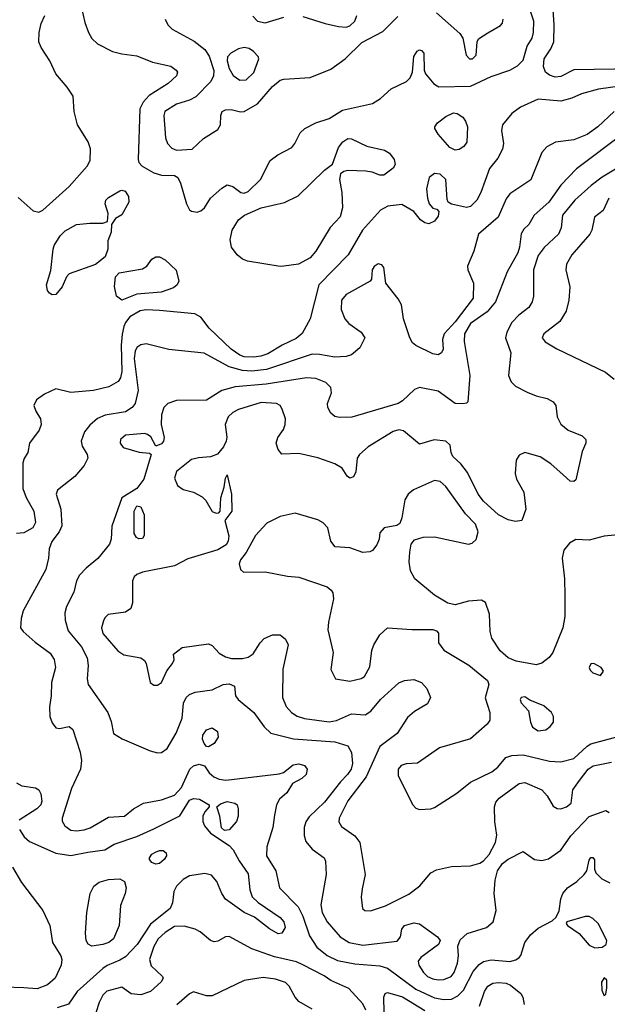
# Model space of a CAD drawing. Extents: x 1173029 to 1307123, y 522559 to 678521.
# Tile 145 of 256: x 1235133 to 1238252, y 551717 to 556943. Entities that reach past the tile are written whole.
import ezdxf

# ---------------------------------------------------------------- set-up
doc = ezdxf.new("R2010")
doc.units = 0

msp = doc.modelspace()

# ---------------------------------------------------------------- linework, layer by layer
at = {"layer": '0CON10XD'}
for points in [[(1235460.6, 557005), (1235478.1, 556928.1), (1235497.9, 556875), (1235515, 556843.1), (1235545, 556814.5), (1235625, 556774.5), (1235675, 556761.5), (1235755, 556751.9), (1235837.4, 556717.4), (1235935, 556695.6)], [(1235935, 556695.6), (1235964.2, 556675), (1235970, 556665), (1235965.8, 556645), (1235920.6, 556605), (1235819.9, 556540.1), (1235788.5, 556505), (1235770.1, 556469.9), (1235760.9, 556200.9), (1235764.7, 556184.7), (1235782.2, 556165), (1235845, 556130.8), (1235885, 556117.1), (1235955, 556116.1), (1235971.5, 556105), (1235986.9, 556075), (1236018.6, 555965), (1236034.5, 555934.5), (1236045, 555926.2), (1236075, 555922), (1236095, 555928.8), (1236113.8, 555945), (1236145.8, 555995), (1236205, 556048.1), (1236235, 556065.6), (1236265, 556056.9), (1236306.7, 556025), (1236325, 556022.7), (1236345, 556031.5), (1236411.9, 556095), (1236463.1, 556195), (1236503.6, 556226.4), (1236577.5, 556265), (1236594.2, 556285), (1236622.5, 556342.5), (1236646.7, 556365), (1236705.4, 556394.6), (1236775, 556418.9), (1236846.6, 556463.4), (1237005, 556497.8), (1237048.9, 556525), (1237105, 556576.7), (1237186.7, 556615), (1237205.7, 556634.3), (1237218.8, 556665), (1237225, 556747.5), (1237242.5, 556775), (1237255, 556782.5), (1237265, 556780), (1237277.5, 556765), (1237280, 556675), (1237287.5, 556655), (1237331.7, 556601.7), (1237357, 556587), (1237525, 556590.7), (1237635, 556641.5), (1237734, 556675), (1237775, 556697.3), (1237805, 556728.1), (1237827.3, 556802.7), (1237853.3, 556845), (1237860.9, 556875), (1237861.8, 556935), (1237831.1, 557025)], [(1237975, 556638.2), (1237945, 556648.1), (1237924.3, 556665), (1237913.6, 556695), (1237916.4, 556735), (1237952.6, 556787.4), (1237968.2, 556825), (1237970, 556915), (1237963.9, 556995)], [(1238395.5, 557025), (1238389.2, 556925), (1238367.3, 556835), (1238374.3, 556804.3), (1238421.9, 556745), (1238415.7, 556725), (1238365, 556698), (1238290.1, 556679.9), (1238075, 556676.5), (1238005, 556641.2), (1237975, 556638.2)], [(1235125, 555998.6), (1235205, 555928.6), (1235235, 555920.6), (1235255, 555931.9), (1235395, 556057.8), (1235491.1, 556165), (1235506.9, 556195), (1235508.3, 556258.3), (1235495.6, 556295), (1235439.5, 556385), (1235421.5, 556455), (1235416.9, 556536.9), (1235385.6, 556585), (1235324.5, 556655), (1235293.6, 556725), (1235246.2, 556795), (1235233.8, 556825), (1235235.5, 556875), (1235247, 556923), (1235267.1, 556965)], [(1235904.5, 556945), (1235919.5, 556915), (1235943, 556893), (1236059, 556829), (1236114.8, 556784.8), (1236139, 556749), (1236162.8, 556672.8), (1236161.9, 556645), (1236148.2, 556615), (1236067, 556533), (1236035, 556515.9), (1235965, 556494), (1235903.1, 556455), (1235898.5, 556435), (1235907.1, 556315), (1235917.1, 556285), (1235940.5, 556260.5), (1235965, 556250.4), (1236047.5, 556255), (1236108.3, 556311.7), (1236185, 556360), (1236198, 556385), (1236200, 556435), (1236208, 556455), (1236225, 556464.4), (1236255, 556467.1), (1236304.2, 556454.2), (1236325, 556455.8), (1236395, 556496.5), (1236475, 556588.8), (1236515, 556621.5), (1236535, 556627.7), (1236675, 556636.9), (1236785, 556680.9), (1236860.6, 556735), (1236948.5, 556821.5), (1237059.7, 556880.3), (1237139.9, 556960.1)], [(1236371.2, 556961.2), (1236395, 556934.3), (1236435, 556926.9), (1236535, 556955.7)], [(1236635, 556960), (1236755, 556922), (1236825, 556906.9), (1236865, 556903.6), (1236885, 556910), (1236911.8, 556935), (1236923.1, 556965)], [(1237345, 556980), (1237469.1, 556869.1), (1237484.5, 556844.5), (1237502.7, 556755), (1237520, 556735), (1237536, 556735), (1237555.6, 556755), (1237560.6, 556825), (1237568.3, 556841.7), (1237617.3, 556872.7), (1237685, 556911.4), (1237695.6, 556925), (1237698.6, 556945)], [(1236301.9, 556621.9), (1236335, 556623.8), (1236375, 556662.9), (1236402.5, 556735), (1236398.3, 556748.3), (1236374.7, 556774.7), (1236350.1, 556790.1), (1236325, 556796.2), (1236295, 556787.7), (1236253.5, 556765), (1236236.1, 556745), (1236234.2, 556725), (1236245, 556684), (1236266.2, 556646.2), (1236301.9, 556621.9)], [(1238345, 556594.3), (1238205, 556574.2), (1238115, 556550), (1238063.8, 556526.2), (1238005, 556510.4), (1237885, 556520.8), (1237791.4, 556478.6), (1237745.6, 556445), (1237695.6, 556385), (1237690, 556355), (1237700.5, 556285), (1237696.5, 556255), (1237671.4, 556208.6), (1237626.2, 556153.8), (1237580.5, 556025), (1237560, 555985), (1237525, 555951.1), (1237505, 555945.7), (1237424.1, 555964.1), (1237407.5, 555975), (1237401.7, 555988.3), (1237395.7, 556095), (1237365, 556123.3), (1237335, 556126.9), (1237306.9, 556105), (1237293.1, 556045), (1237297.5, 555995), (1237306.7, 555965), (1237325, 555942.5), (1237347, 555937), (1237357.5, 555925), (1237355, 555900), (1237335, 555873.3), (1237305, 555860), (1237284.1, 555864.1), (1237260.5, 555880.5), (1237225.6, 555925.6), (1237162.1, 555962.1), (1237086.4, 555953.6), (1237048.3, 555931.7), (1236953.3, 555825), (1236877.3, 555695), (1236721.1, 555535), (1236675.5, 555355), (1236632.9, 555277.1), (1236599.9, 555250.1), (1236525.2, 555214.8), (1236450.2, 555169.8), (1236413.5, 555156.5), (1236375, 555151.1), (1236325, 555153.3), (1236302.1, 555162.1), (1236255.4, 555195), (1236138, 555305), (1236095, 555364), (1236062.4, 555382.4), (1235875, 555399.4), (1235805, 555402.3), (1235772.4, 555397.6), (1235718, 555365), (1235693.9, 555335), (1235685.9, 555314.1), (1235675.9, 555274.1), (1235671.8, 555215), (1235674.7, 555075), (1235667.4, 555042.6), (1235655, 555022.9), (1235606.5, 554993.5), (1235525, 554974), (1235405, 554964.6), (1235325, 554983.5), (1235264.2, 554955.8), (1235222.2, 554925), (1235208.2, 554895), (1235218.5, 554865), (1235243.3, 554825), (1235247.5, 554795), (1235236.7, 554765), (1235184, 554695), (1235176.2, 554645), (1235156, 554614), (1235149.5, 554590.5), (1235149.6, 554455), (1235166.8, 554406.8), (1235207.9, 554335), (1235217.3, 554275), (1235203.1, 554245), (1235155, 554219.6), (1235116.2, 554216.2)], [(1238288.9, 556455), (1238202.5, 556375), (1238145.6, 556334.4), (1238075, 556306.1), (1237977.2, 556292.8), (1237931.2, 556268.8), (1237905, 556238), (1237846.2, 556093.8), (1237735, 556019.4), (1237715, 555992.5), (1237672.7, 555895), (1237568.1, 555805), (1237543.5, 555715), (1237510.4, 555635), (1237512.3, 555615), (1237540.9, 555545), (1237540.3, 555465), (1237445, 555338.9), (1237385.3, 555274.7), (1237377.3, 555245), (1237380, 555195), (1237371.2, 555175), (1237355, 555164.2), (1237325, 555168.6), (1237235, 555214.5), (1237218.5, 555228.5), (1237203.5, 555253.5), (1237170, 555355), (1237158.9, 555428.9), (1237142.2, 555462.2), (1237077.1, 555545), (1237065, 555627.5), (1237055, 555642.5), (1237035, 555646.7), (1237015, 555632.5), (1237003.3, 555615), (1237000, 555565), (1236993.3, 555555), (1236866.2, 555483.8), (1236841.8, 555455), (1236839.7, 555405), (1236858.7, 555355), (1236879.9, 555329.9), (1236945.6, 555285), (1236965.6, 555255), (1236938.5, 555201.5), (1236895, 555163.6), (1236865.3, 555154.7), (1236805, 555151.8), (1236725, 555166.5), (1236685, 555166.9), (1236443.6, 555086.4), (1236365, 555078.1), (1236315, 555081.6), (1236245, 555099.7), (1236112.4, 555172.4), (1235925, 555192.1), (1235805, 555222.1), (1235775, 555217.5), (1235755, 555202.5), (1235745, 555182.9), (1235741.1, 555145), (1235761.8, 554975), (1235745, 554905.8), (1235729.5, 554885), (1235695, 554861.6), (1235586.5, 554843.5), (1235545, 554826.4), (1235505, 554791.4), (1235476.9, 554755), (1235458.6, 554705), (1235465, 554680), (1235490.8, 554635), (1235494, 554615), (1235475, 554576.2), (1235425, 554519.2), (1235332.9, 554445), (1235326.9, 554425), (1235350.4, 554345), (1235356.3, 554256.3), (1235342.7, 554225), (1235302.7, 554172.7), (1235289.2, 554135), (1235285.4, 554085), (1235270.9, 554025), (1235152, 553805), (1235140, 553765), (1235137.5, 553715), (1235151.4, 553695), (1235215, 553639.5), (1235295, 553580.8), (1235315, 553546.7), (1235323.5, 553505), (1235301.8, 553425), (1235300.5, 553355), (1235290.5, 553295), (1235293.5, 553245), (1235305, 553211.2), (1235325, 553183.8), (1235345, 553180), (1235395, 553192), (1235415, 553176.2), (1235453.1, 553055), (1235460.3, 553010.3), (1235455.5, 552965), (1235407.8, 552862.2), (1235359.1, 552705), (1235359.1, 552689.1), (1235371.9, 552665), (1235405, 552641.8), (1235435, 552637.9), (1235475, 552643.4)], [(1237445, 556250.4), (1237415.6, 556265), (1237353.3, 556335), (1237335.6, 556365), (1237335.6, 556375), (1237351.1, 556395), (1237395, 556428.7), (1237435, 556448), (1237455.8, 556445.8), (1237485, 556425.6), (1237500, 556405), (1237510.4, 556375), (1237506.9, 556293.1), (1237490.2, 556269.8), (1237465, 556254.6), (1237445, 556250.4)], [(1238345, 556343.4), (1238088.3, 556151.7), (1238005, 556065.5), (1237941.8, 555975), (1237863.8, 555905), (1237835, 555855.8), (1237808.5, 555831.5), (1237793.9, 555806.1), (1237786.2, 555735), (1237776.9, 555705), (1237720.5, 555605), (1237658.2, 555445), (1237615, 555392.5), (1237525, 555329.6), (1237494.4, 555275), (1237491.3, 555235), (1237521.5, 555055), (1237512.5, 554915), (1237505, 554907.5), (1237485.9, 554904.1), (1237445, 554905.7), (1237355, 554971.5), (1237255, 554991.1), (1237229.4, 554980.6), (1237165, 554919.4), (1237142, 554905), (1236896.5, 554833.5), (1236830.7, 554830.7), (1236805, 554837.5), (1236784.3, 554854.3), (1236768, 554885), (1236766, 554905), (1236787.9, 554962.1), (1236785, 554990), (1236757.4, 555017.4), (1236705, 555038.1), (1236655, 555041.5), (1236441.7, 555008.3), (1236276.1, 554993.9), (1236205.8, 554974.2), (1236125, 554923.5), (1235965, 554921.8), (1235920, 554905), (1235898.8, 554885), (1235886.2, 554845), (1235884.1, 554794.1), (1235900, 554725), (1235896, 554705), (1235885, 554691.2), (1235855, 554680), (1235828.1, 554728.1), (1235811.9, 554741.9), (1235795, 554746.7), (1235695, 554737.7), (1235667.5, 554715), (1235665.5, 554695), (1235682.9, 554672.9), (1235766.9, 554646.9), (1235821.7, 554641.7), (1235830, 554635), (1235791.8, 554505), (1235755, 554454), (1235674.3, 554405), (1235622.5, 554255), (1235619.2, 554185), (1235610.3, 554159.7), (1235547.6, 554082.4), (1235485, 554032.5), (1235450, 553995), (1235433.6, 553965), (1235419.5, 553905), (1235381.7, 553828.3), (1235372.5, 553795), (1235374.2, 553755), (1235389.9, 553699.9), (1235461.5, 553615), (1235490.9, 553555), (1235496.2, 553515), (1235490.9, 553445), (1235496.5, 553415), (1235600, 553265), (1235618.3, 553218.3), (1235631.2, 553155), (1235676.1, 553126.1), (1235825, 553061.9), (1235865, 553051.4), (1235886.4, 553053.6), (1235915.4, 553074.6), (1235963.5, 553156.5), (1235994.6, 553235), (1236002.9, 553315), (1236016.4, 553345), (1236035, 553360.8), (1236065, 553373.8), (1236154.1, 553385.9), (1236212.5, 553415), (1236245, 553418.1), (1236273.3, 553405), (1236278.8, 553355), (1236292, 553335), (1236375, 553265.6), (1236430.5, 553190.5), (1236466.2, 553156.2), (1236585.9, 553125.9), (1236805, 553110.6), (1236875, 553088.2), (1236893.8, 553053.8), (1236898.7, 552995), (1236892.7, 552965), (1236873.2, 552936.8), (1236835, 552898.4), (1236750.5, 552789.5), (1236668.8, 552711.2), (1236651.8, 552685), (1236642.2, 552655), (1236642.7, 552612.7), (1236651.2, 552581.2), (1236685, 552541.2), (1236748.8, 552495), (1236756.1, 552476.1), (1236760, 552405), (1236730.9, 552245), (1236738.5, 552205), (1236764.4, 552155), (1236834.7, 552074.7), (1236882.5, 552045), (1236955, 552030.6), (1237137.3, 552052.7), (1237153.8, 552075), (1237162, 552115), (1237176.2, 552135), (1237225, 552150), (1237255, 552144.4), (1237350.8, 552075), (1237364.2, 552055), (1237356, 552035), (1237261.4, 551965), (1237248.6, 551945), (1237251.9, 551925), (1237275.6, 551885), (1237296.9, 551865), (1237325, 551851.8), (1237355, 551846.6), (1237385, 551849.3), (1237423.1, 551865), (1237438.7, 551885), (1237456.8, 551935), (1237461.6, 551975), (1237458.2, 552025), (1237471.4, 552058.6), (1237508.1, 552091.9), (1237611.2, 552125), (1237645.8, 552155), (1237661.8, 552215), (1237651.8, 552305), (1237657.6, 552375), (1237668.9, 552425), (1237695, 552463.5), (1237725, 552486.8), (1237805, 552527.5), (1237865, 552486), (1237905, 552480), (1237940.3, 552489.7), (1238004.7, 552535.3), (1238058.2, 552611.8), (1238155, 552713.2), (1238245, 552745.8), (1238262, 552735)], [(1236515, 555632.5), (1236341.7, 555661.7), (1236315, 555671.8), (1236287.3, 555695), (1236258, 555735), (1236250.7, 555775), (1236260.3, 555825), (1236295, 555880.9), (1236325.6, 555905), (1236415, 555944.1), (1236537.9, 555972.1), (1236611.2, 556008.8), (1236750.8, 556145), (1236793.1, 556176.9), (1236825.5, 556265), (1236848.2, 556295), (1236875, 556312.5), (1236895, 556311.1), (1236975, 556272.5), (1237069.8, 556249.8), (1237095, 556234.2), (1237120.3, 556200.3), (1237125.7, 556175), (1237115.7, 556155), (1237065, 556117.1), (1237045, 556116.9), (1237004.5, 556134.5), (1236970.3, 556139.7), (1236875, 556143.3), (1236852.6, 556137.4), (1236836.1, 556123.9), (1236830, 556095), (1236843, 556025), (1236846, 555945), (1236833.9, 555896.1), (1236780.2, 555839.8), (1236705, 555714.2), (1236675, 555679.2), (1236613.3, 555645), (1236535, 555634.5), (1236515, 555632.5)], [(1238305, 556154.2), (1238225, 556106.6), (1238166.8, 556063.2), (1238080, 555985), (1238014.6, 555905), (1238007.3, 555837.3), (1237992.3, 555805), (1237916.1, 555733.9), (1237885, 555690.6), (1237860.5, 555615), (1237860, 555475), (1237853.8, 555445), (1237834.7, 555415.3), (1237782.2, 555375), (1237744.4, 555335), (1237719.5, 555285), (1237712.2, 555255), (1237739.5, 555175), (1237727.5, 555055), (1237740.9, 555020.9), (1237765, 554998), (1237826.4, 554966.4), (1237875, 554945.6), (1237933, 554933), (1237965, 554913.8), (1237978, 554895), (1237985.8, 554835), (1238005.5, 554795.5), (1238044.6, 554764.6), (1238118.8, 554735), (1238137.5, 554715), (1238138.6, 554695), (1238119.2, 554650.8), (1238085, 554500), (1238075, 554491.2), (1238055, 554494), (1238017.9, 554527.9), (1237952, 554585), (1237895, 554621.9), (1237815, 554645.5), (1237785, 554631.9), (1237767.8, 554605), (1237762.5, 554535), (1237770.5, 554505), (1237809.4, 554435), (1237820, 554345), (1237797.5, 554285), (1237765, 554280), (1237725, 554288.1), (1237675, 554315.5), (1237595, 554387.5), (1237567.1, 554425), (1237509.5, 554539.5), (1237475.3, 554585.3), (1237431.4, 554625), (1237422.5, 554645), (1237418, 554685), (1237395, 554705.7), (1237332.3, 554712.3), (1237255, 554690), (1237170.9, 554760.9), (1237145, 554765.5), (1237115, 554757.5), (1236982, 554675), (1236936, 554635), (1236924, 554615), (1236917.5, 554542.5), (1236905, 554516.7), (1236885, 554510), (1236870.7, 554520.7), (1236845, 554562.5), (1236805.4, 554585.4), (1236715, 554616.8), (1236615, 554640.4), (1236525, 554636.2), (1236505, 554661.2), (1236493.5, 554695), (1236502.5, 554725), (1236532.4, 554767.6), (1236542.5, 554795), (1236543.2, 554825), (1236526.5, 554876.5), (1236515, 554894.4), (1236495.8, 554905.8), (1236415, 554910.6), (1236295, 554873.8), (1236265, 554858.2), (1236239.5, 554835), (1236223.2, 554795), (1236232.4, 554727.6), (1236229.5, 554705), (1236214.4, 554675), (1236182.3, 554637.7), (1236145, 554622.5), (1236082.4, 554617.6), (1236045, 554608.2), (1235964.5, 554545), (1235955, 554510), (1235971.1, 554471.1), (1236000, 554450), (1236054.6, 554434.6), (1236100.6, 554410.6), (1236120.8, 554390.8), (1236155, 554333.3), (1236175, 554323.3), (1236190, 554325), (1236197.5, 554335), (1236200, 554405), (1236218.3, 554461.7), (1236225, 554510), (1236235, 554527.5), (1236258, 554425), (1236258.8, 554335), (1236222.5, 554285), (1236243, 554203), (1236239.5, 554175), (1236229.4, 554155), (1236185, 554128.5), (1236025, 554081.4), (1235955, 554044.3), (1235785, 554010.4), (1235755, 553998.2), (1235740, 553985), (1235731.5, 553965), (1235732.5, 553847.5), (1235722.3, 553817.7), (1235695, 553797.5), (1235603.3, 553785), (1235585, 553768.8), (1235577.6, 553752.4), (1235566.5, 553715), (1235574.6, 553685), (1235653, 553593), (1235685, 553572.2), (1235775.9, 553555.9), (1235795, 553542.5), (1235803.3, 553525), (1235826.2, 553425), (1235845, 553410.8), (1235865, 553410), (1235886, 553425), (1235913, 553487), (1235943.6, 553526.4), (1235952.5, 553545), (1235950, 553575), (1235995, 553611.2), (1236135, 553630), (1236155, 553620.8), (1236191.5, 553581.5), (1236225, 553560.8), (1236257, 553553), (1236315, 553551.8), (1236345, 553559.4), (1236372.6, 553577.4), (1236408.8, 553635), (1236431.2, 553658.8), (1236475, 553678.8), (1236515, 553678), (1236544, 553655), (1236557.1, 553625), (1236530, 553495), (1236527.7, 553345), (1236547.3, 553297.3), (1236575, 553265.4), (1236605, 553246.1), (1236645, 553233.4), (1236775, 553215.8), (1236815, 553222.4), (1236895, 553259.1), (1236966.4, 553253.6), (1236996.9, 553273.1), (1237048.9, 553335), (1237145, 553422.5), (1237175, 553436.4), (1237225, 553440), (1237265, 553425.6), (1237293.2, 553393.2), (1237314.3, 553345), (1237297.8, 553312.2), (1237229.1, 553270.9), (1237190.9, 553239.1), (1237135.8, 553155), (1237044.6, 553085.4), (1236972, 552925), (1236875, 552797.5), (1236829.1, 552705), (1236826.7, 552685), (1236840.6, 552660.6), (1236911.1, 552611.1), (1236937.5, 552575), (1236966.6, 552406.6), (1236951.1, 552328.9), (1236945.6, 552285), (1236952.5, 552225), (1236965, 552214.2), (1236995, 552212.2), (1237075, 552239.5), (1237198.7, 552301.3), (1237256.9, 552345), (1237316.1, 552413.9), (1237345, 552430.5), (1237425, 552449.2), (1237525, 552452.5), (1237575, 552465.6), (1237595, 552478.1), (1237625, 552511.8), (1237659, 552575), (1237665.2, 552615.2), (1237654.6, 552685.4), (1237653.2, 552765), (1237660.1, 552789.9), (1237678.2, 552811.8), (1237785, 552888.5), (1237815, 552893.9), (1237904.6, 552854.6), (1237933, 552823), (1237965, 552768.6), (1237985, 552756.7), (1238005, 552754.5), (1238035, 552764.5), (1238060.6, 552785), (1238069.4, 552855), (1238104.8, 552905.2), (1238150.7, 552965), (1238176.6, 552983.4), (1238275, 553001.6)], [(1235305, 555482.5), (1235290.9, 555490.9), (1235280, 555505), (1235274.5, 555535), (1235298, 555612), (1235310, 555725), (1235315.8, 555745), (1235348, 555795), (1235375, 555822), (1235435, 555856), (1235505, 555863.8), (1235575, 555862.5), (1235598.3, 555871.7), (1235602.5, 555915), (1235586.2, 555965), (1235590, 555985), (1235605, 556000), (1235665, 556034.3), (1235675, 556038.6), (1235693.2, 556033.2), (1235710.8, 556005), (1235711.4, 555975), (1235675, 555907.5), (1235641.7, 555888.3), (1235620, 555855), (1235618.8, 555815), (1235600.7, 555769.3), (1235600, 555725), (1235586.7, 555685), (1235535.9, 555644.1), (1235395, 555594), (1235381.1, 555578.9), (1235358.9, 555525), (1235325, 555484.3), (1235305, 555482.5)], [(1238260.4, 555995), (1238230.6, 555929.4), (1238184.2, 555895), (1238169.1, 555825), (1238159.1, 555805), (1238064.4, 555695), (1238035.7, 555645), (1238031.9, 555615), (1238053.1, 555525), (1238048.5, 555455), (1238033.3, 555395), (1237999.5, 555340.5), (1237915.8, 555275), (1237905.7, 555255), (1237922.4, 555232.4), (1237984.1, 555195.9), (1238242, 555072), (1238288.8, 555035)], [(1235675, 555454.6), (1235646.7, 555475), (1235636, 555526), (1235641.7, 555578.3), (1235661.5, 555598.5), (1235785, 555621.1), (1235807.5, 555635), (1235835, 555672), (1235855.8, 555684.2), (1235875, 555684.2), (1235905, 555668.1), (1235964.2, 555614.2), (1235976.7, 555555), (1235968.9, 555535), (1235950.1, 555519.9), (1235883.3, 555496.7), (1235755, 555485.3), (1235675, 555454.6)], [(1238382.5, 554215), (1238235, 554200.9), (1238155, 554181.2), (1238085, 554183.6), (1238050.6, 554165), (1238021.9, 554128.1), (1238011.8, 554085), (1238025.3, 553974.7), (1238027, 553887), (1238027.1, 553775), (1238015.7, 553715), (1237962.1, 553585), (1237942.7, 553557.3), (1237905, 553527.5), (1237875, 553518.8), (1237768, 553538), (1237725.6, 553555.6), (1237683.8, 553593.8), (1237639.6, 553659.6), (1237630, 553695), (1237626.9, 553786.9), (1237605, 553850), (1237585, 553861.2), (1237515, 553856.9), (1237445, 553836.9), (1237405, 553845.6), (1237335, 553888.5), (1237230, 553975), (1237207.9, 554017.9), (1237200.9, 554065), (1237202.9, 554117.1), (1237210.2, 554159.8), (1237227.7, 554182.3), (1237275, 554195.9), (1237335, 554197.9), (1237515, 554159.4), (1237535.4, 554164.6), (1237555.5, 554184.5), (1237566.5, 554225), (1237552.1, 554265), (1237499.8, 554319.8), (1237395, 554464.5), (1237365, 554490.9), (1237335, 554497.9), (1237223, 554447), (1237194.8, 554425.3), (1237178, 554395), (1237161.4, 554298.6), (1237150.8, 554269.2), (1237135, 554258.8), (1237067.5, 554245), (1237045, 554220), (1237041.2, 554185), (1237028.8, 554155), (1237006.2, 554125), (1236991.7, 554118.3), (1236955, 554115.7), (1236885, 554139.2), (1236807.5, 554145), (1236784, 554175), (1236768.6, 554245), (1236742.9, 554272.9), (1236715, 554288), (1236595, 554323.9), (1236515, 554306.5), (1236445, 554270.5), (1236385.4, 554204.6), (1236335.2, 554114.8), (1236305, 554075.6), (1236297.9, 554055), (1236304.6, 554024.6), (1236321.3, 554011.3), (1236435, 554013.2), (1236555, 553989.1), (1236614.4, 553984.4), (1236765, 553933.3), (1236786.7, 553915), (1236795, 553900), (1236798.3, 553868.3), (1236771.5, 553745), (1236769.1, 553705), (1236796.5, 553585), (1236784.1, 553494.1), (1236810, 553445), (1236885, 553432.7), (1236945, 553445.6), (1236963, 553457), (1236991.2, 553508.8), (1237002.1, 553595), (1237012.1, 553625), (1237045, 553677.1), (1237084.4, 553715.6), (1237215, 553705.5), (1237325.7, 553705.7), (1237345, 553700), (1237355.9, 553685.9), (1237356.7, 553635), (1237385, 553596), (1237516.1, 553516.1), (1237615.8, 553435), (1237622.9, 553415), (1237603.4, 553343.4), (1237628.5, 553265), (1237628.2, 553225), (1237615, 553203.1), (1237525, 553126.5), (1237361.2, 553078.8), (1237245, 552996.5), (1237185, 552993.6), (1237157.5, 552985), (1237142.7, 552965), (1237141.7, 552931.7), (1237217.1, 552777.1), (1237235, 552757.8), (1237255, 552751.1), (1237315, 552754.4), (1237335, 552761.4), (1237452.7, 552837.3), (1237525, 552895.4), (1237639.4, 552950.6), (1237670.6, 552975), (1237713.8, 553026.2), (1237745, 553037.8), (1237805, 553041.1), (1237945, 553007.1), (1238005, 553004.1), (1238075, 553021.3), (1238145, 553087.1), (1238165, 553098.9), (1238355, 553151.3)], [(1235765, 554186.7), (1235752.5, 554195), (1235741.2, 554215), (1235741.2, 554335), (1235755, 554362.5), (1235775, 554356.7), (1235793.8, 554315), (1235793.3, 554205), (1235785, 554190), (1235765, 554186.7)], [(1238215, 553462.5), (1238232.5, 553485), (1238220, 553505), (1238180, 553525), (1238165, 553523.3), (1238156.2, 553505), (1238161.2, 553491.2), (1238175, 553476.7), (1238215, 553462.5)], [(1237885, 553168.6), (1237925, 553172.9), (1237948.9, 553191.1), (1237965.7, 553215), (1237965.8, 553245), (1237955.8, 553265), (1237915, 553301.4), (1237841.4, 553331.4), (1237815, 553348.6), (1237795, 553345.7), (1237790, 553335), (1237795, 553316.7), (1237834.4, 553274.4), (1237843.5, 553215), (1237855, 553188), (1237885, 553168.6)], [(1236135, 553084.2), (1236125, 553086), (1236111.5, 553101.5), (1236103.8, 553125), (1236105.5, 553145), (1236125, 553174.4), (1236155, 553184.4), (1236182.2, 553165), (1236186.2, 553135), (1236165, 553100.6), (1236135, 553084.2)], [(1235475, 552643.4), (1235506.1, 552653.9), (1235605, 552710), (1235690, 552715), (1235736.4, 552753.6), (1235790, 552785), (1235885, 552802.5), (1235955, 552827.1), (1235992.2, 552867.8), (1236035.6, 552965), (1236055, 552983.1), (1236085, 552991.4), (1236113, 552983), (1236139.2, 552945), (1236163.8, 552923.8), (1236191.6, 552911.6), (1236227.1, 552907.1), (1236509.4, 552940.6), (1236532.7, 552947.3), (1236585, 552987.5), (1236615, 552993.1), (1236644.3, 552984.3), (1236658.8, 552965), (1236652.7, 552937.3), (1236630, 552915), (1236581.7, 552888.3), (1236550.3, 552839.7), (1236511.4, 552805), (1236495.6, 552775), (1236485, 552720), (1236476.9, 552655), (1236445, 552552.5), (1236442.9, 552505), (1236492.3, 552425), (1236511.2, 552335), (1236611.8, 552235), (1236635.2, 552185.2), (1236670.5, 552080.5), (1236710, 552020), (1236765, 551975.4), (1236819.5, 551949.5), (1236912.1, 551932.1), (1237045, 551920.7), (1237085, 551909.3), (1237235, 551797.8), (1237335, 551750.4), (1237385, 551742.1), (1237425, 551744.7), (1237458.7, 551761.3), (1237488.1, 551791.9), (1237539.5, 551890.5), (1237572.1, 551927.9), (1237595, 551943.9), (1237635, 551952.2), (1237735, 551944), (1237766.8, 551953.2), (1237784.6, 551965.4), (1237793.6, 551976.4), (1237814.5, 552045), (1237844.5, 552085), (1237885, 552121.5), (1237960, 552160), (1237980.8, 552179.2), (1237996.8, 552213.2), (1238005, 552277.5), (1238015.5, 552305), (1238040, 552335), (1238090.5, 552369.5), (1238128.8, 552405), (1238142.7, 552425), (1238155, 552482.5), (1238165, 552496.2), (1238175, 552496.2), (1238184.1, 552484.1), (1238184.3, 552435), (1238190.5, 552415), (1238222.5, 552382.5), (1238265, 552361.2)], [(1235115, 552892), (1235145, 552875.7), (1235216.6, 552866.6), (1235234, 552855), (1235244.4, 552834.4), (1235249.6, 552795), (1235244.5, 552775), (1235224.4, 552755), (1235129.2, 552695)], [(1235131.9, 552645), (1235157.1, 552605), (1235185, 552581.1), (1235325, 552519.6), (1235405, 552506), (1235493.9, 552523.9), (1235585, 552536.7), (1235635, 552566.4), (1235755, 552608.1), (1235845, 552648.3), (1235982, 552718), (1236035, 552800.3), (1236055, 552809.2), (1236088.1, 552805), (1236138.8, 552775), (1236138.8, 552765), (1236115, 552738), (1236105.5, 552715), (1236105, 552687.5), (1236113.6, 552665), (1236145, 552625.8), (1236245, 552559.5), (1236266.6, 552536.6), (1236297.8, 552477.8), (1236345, 552410), (1236354.6, 552324.6), (1236367.6, 552287.6), (1236398.1, 552258.1), (1236515, 552177.8), (1236535.4, 552155), (1236542.7, 552125), (1236525, 552094.2), (1236505, 552091.4), (1236458.2, 552118.2), (1236379.6, 552179.6), (1236325, 552204.5), (1236225, 552274.6), (1236205, 552304.4), (1236179.4, 552369.4), (1236151.5, 552401.5), (1236115, 552410.7), (1236035, 552399.4), (1236000.3, 552379.7), (1235965.3, 552344.7), (1235951.8, 552315), (1235944.6, 552255), (1235932, 552225), (1235827.5, 552142.5), (1235756.4, 552033.6), (1235695, 551969.7), (1235665, 551950.8), (1235596.3, 551923.7), (1235575, 551907.6), (1235438.5, 551785), (1235392.7, 551717.3), (1235331.1, 551698.9)], [(1236219.5, 552639.5), (1236204.4, 552654.4), (1236195.4, 552715.4), (1236178.8, 552765), (1236198.6, 552781.4), (1236235, 552793.1), (1236274.6, 552784.6), (1236287.1, 552775), (1236293.1, 552755), (1236292.9, 552715), (1236283.6, 552686.4), (1236245, 552642.5), (1236219.5, 552639.5)], [(1235855, 552461.4), (1235835, 552469.2), (1235822.5, 552485), (1235822.5, 552495), (1235835, 552512.9), (1235854, 552525), (1235875, 552533.1), (1235895, 552532.5), (1235910, 552520), (1235912.9, 552505), (1235900.6, 552485), (1235875, 552464.4), (1235855, 552461.4)], [(1235094.8, 552444.8), (1235142.8, 552362.8), (1235255.6, 552215), (1235293.3, 552135), (1235306.9, 552045), (1235351.1, 551975), (1235356.5, 551955), (1235353.6, 551925), (1235321.2, 551855), (1235280.1, 551819.9), (1235225, 551798.8), (1235154.8, 551804.8), (1234945, 551810.7)], [(1235515, 552026), (1235495.8, 552035.8), (1235485.8, 552055), (1235481.9, 552095), (1235489.5, 552205), (1235506.4, 552305), (1235525.9, 552344.1), (1235555, 552364.6), (1235605, 552379.6), (1235665, 552382), (1235688.8, 552368.8), (1235698, 552335), (1235693.1, 552305), (1235668.8, 552241.2), (1235660.4, 552135), (1235630.5, 552065), (1235605.7, 552045), (1235575, 552034.6), (1235515, 552026)], [(1236970.8, 551685), (1236955, 551719.1), (1236880.6, 551800.6), (1236785, 551843.6), (1236748.8, 551868.8), (1236636, 551926), (1236602.9, 551942.9), (1236485, 551968.8), (1236365, 552011.8), (1236245, 552077.1), (1236225, 552075.8), (1236185, 552052), (1236165, 552048), (1236145, 552055.8), (1236091.1, 552101.1), (1236065, 552115.5), (1236005, 552132), (1235955, 552129.7), (1235905, 552098.8), (1235868.3, 552065), (1235845, 552024.4), (1235822.7, 551955), (1235831.3, 551921.3), (1235890.9, 551865), (1235893.6, 551855), (1235884.1, 551835.9), (1235827.1, 551785), (1235775, 551766.6), (1235725, 551772.1), (1235675, 551808), (1235595, 551786.2), (1235574.8, 551765.2), (1235555, 551725.7), (1235498.5, 551551.5)], [(1238185, 552016.7), (1238225, 552020), (1238246, 552035), (1238250, 552055), (1238203.1, 552145), (1238175, 552172.5), (1238155, 552182.9), (1238135, 552182.9), (1238036.7, 552155), (1238033.8, 552145), (1238040, 552135), (1238102.7, 552092.7), (1238155, 552030.5), (1238185, 552016.7)], [(1236685, 551691.2), (1236615, 551732.1), (1236594.6, 551755), (1236563.6, 551813.6), (1236542.9, 551832.9), (1236490.7, 551850.7), (1236425, 551860), (1236325, 551843.8), (1236155, 551761.5), (1236125, 551761.1), (1236055, 551782.5), (1236035, 551772.5), (1235966.7, 551713.3)], [(1237573.4, 551706.6), (1237599.3, 551785), (1237617.4, 551812.6), (1237645, 551829.1), (1237675, 551833.2), (1237715, 551829.4), (1237738, 551818), (1237792.1, 551775), (1237804, 551754), (1237810.5, 551715)], [(1238235, 551762.5), (1238245, 551770), (1238250, 551805), (1238248.8, 551845), (1238235, 551856.7), (1238221.2, 551835), (1238222.3, 551792.3), (1238235, 551762.5)], [(1237067.6, 551675), (1237065.6, 551754.4), (1237072, 551775), (1237085, 551780), (1237165, 551757), (1237283.2, 551683.2)]]:
    msp.add_lwpolyline(points, dxfattribs=at)

doc.saveas('drawing.dxf')
